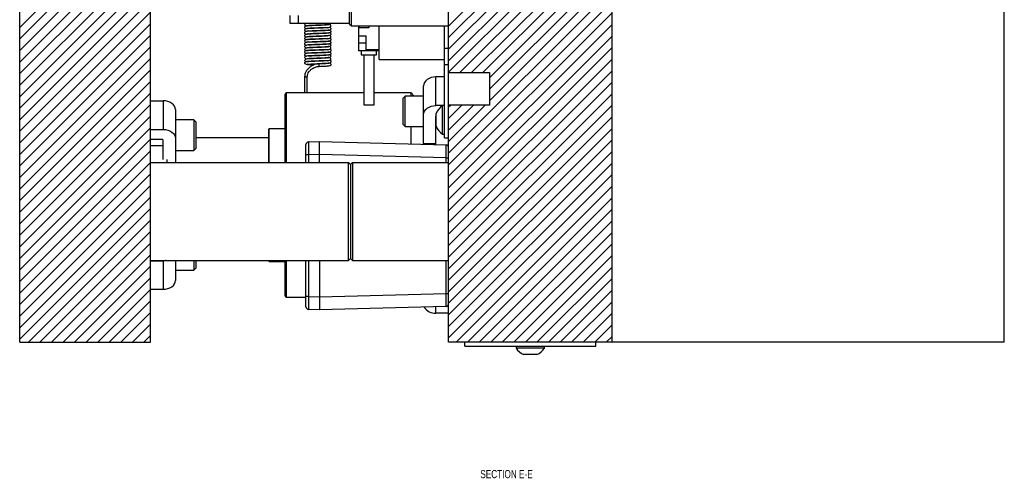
# Model space of a CAD drawing. Header units: inches. Extents: x 220 to 877, y 4 to 174.
# Tile 196 of 256: x 293 to 308, y 88 to 95. Entities that reach past the tile are written whole.
import ezdxf

# ---------------------------------------------------------------- set-up
doc = ezdxf.new("R2010")
doc.units = ezdxf.units.IN
doc.header["$LTSCALE"] = 0.5
doc.header["$MEASUREMENT"] = 0
for name, color, linetype in [('SID-M-D', 42, 'Continuous'), ('SID-M-F', 202, 'Continuous'), ('SID-M-S', 105, 'Continuous')]:
    doc.layers.add(name, color=color, linetype=linetype)
doc.styles.add('SLDTEXTSTYLE0', font='TXT', dxfattribs={"width": 0.595745})

msp = doc.modelspace()

# ---------------------------------------------------------------- linework, layer by layer
at = {"layer": 'SID-M-F', "linetype": 'Continuous'}
for p, q in [((299.84786, 95.24432), (302.34786, 97.74432)), ((299.84786, 95.06755), (302.34786, 97.56755)), ((299.84786, 94.89077), (302.34786, 97.39077)), ((293.28786, 95.22506), (295.28786, 97.22506)), ((299.84786, 94.71399), (302.34786, 97.21399)), ((293.28786, 95.04829), (295.28786, 97.04829)), ((299.84786, 94.53722), (302.34786, 97.03722)), ((293.28786, 94.87151), (295.28786, 96.87151)), ((300.01974, 94.53232), (302.34786, 96.86044)), ((293.28786, 94.69473), (295.28786, 96.69473)), ((300.19651, 94.53232), (302.34786, 96.68366)), ((293.28786, 94.51796), (295.28786, 96.51796)), ((300.37329, 94.53232), (302.34786, 96.50689)), ((293.28786, 94.34118), (295.28786, 96.34118)), ((300.47286, 94.45511), (302.34786, 96.33011)), ((293.28786, 94.1644), (295.28786, 96.1644)), ((300.47286, 94.27833), (302.34786, 96.15333)), ((293.28786, 93.98763), (295.28786, 95.98763)), ((300.47286, 94.10156), (302.34786, 95.97656)), ((293.28786, 93.81085), (295.28786, 95.81085)), ((299.84786, 93.29978), (302.34786, 95.79978)), ((293.28786, 93.63407), (295.28786, 95.63407)), ((299.84786, 93.123), (302.34786, 95.623)), ((293.28786, 93.4573), (295.28786, 95.4573)), ((299.84786, 92.94623), (302.34786, 95.44623)), ((293.28786, 93.28052), (295.28786, 95.28052)), ((299.84786, 92.76945), (302.34786, 95.26945)), ((293.28786, 93.10374), (295.28786, 95.10374)), ((299.84786, 92.59267), (302.34786, 95.09267)), ((293.28786, 92.92697), (295.28786, 94.92697)), ((299.84786, 92.4159), (302.34786, 94.9159)), ((293.28786, 92.75019), (295.28786, 94.75019)), ((299.84786, 92.23912), (302.34786, 94.73912)), ((293.28786, 92.57341), (295.28786, 94.57341)), ((299.84786, 92.06234), (302.34786, 94.56234)), ((293.28786, 92.39663), (295.28786, 94.39663)), ((299.84786, 91.88557), (302.34786, 94.38557)), ((293.28786, 92.21986), (295.28786, 94.21986)), ((299.84786, 91.70879), (302.34786, 94.20879)), ((293.28786, 92.04308), (295.28786, 94.04308)), ((299.84786, 94.00689), (299.8758, 94.03483)), ((299.84786, 93.83011), (300.05257, 94.03483)), ((299.84786, 93.65333), (300.22935, 94.03483)), ((299.84786, 93.47656), (300.40613, 94.03483)), ((299.84786, 91.53201), (302.34786, 94.03201)), ((293.28786, 91.8663), (295.28786, 93.8663)), ((299.84786, 91.35524), (302.34786, 93.85524)), ((293.28786, 91.68953), (295.28786, 93.68953)), ((299.84786, 91.17846), (302.34786, 93.67846)), ((293.28786, 91.51275), (295.28786, 93.51275)), ((299.84786, 91.00168), (302.34786, 93.50168)), ((293.28786, 91.33597), (295.28786, 93.33597)), ((299.84786, 90.82491), (302.34786, 93.32491)), ((293.28786, 91.1592), (295.28786, 93.1592)), ((299.84786, 90.64813), (302.34786, 93.14813)), ((293.28786, 90.98242), (295.28786, 92.98242)), ((299.84786, 90.47135), (302.34786, 92.97135)), ((293.28786, 90.80564), (295.28786, 92.80564)), ((299.96185, 90.40857), (302.34786, 92.79458)), ((293.28786, 90.62887), (295.28786, 92.62887)), ((300.13863, 90.40857), (302.34786, 92.6178)), ((293.28786, 90.45209), (295.28786, 92.45209)), ((300.31541, 90.40857), (302.34786, 92.44102)), ((293.42112, 90.40857), (295.28786, 92.27531)), ((300.49218, 90.40857), (302.34786, 92.26425)), ((293.59789, 90.40857), (295.28786, 92.09854)), ((300.66896, 90.40857), (302.34786, 92.08747)), ((293.77467, 90.40857), (295.28786, 91.92176)), ((300.84574, 90.40857), (302.34786, 91.91069)), ((293.95145, 90.40857), (295.28786, 91.74498)), ((301.02251, 90.40857), (302.34786, 91.73392)), ((294.12822, 90.40857), (295.28786, 91.56821)), ((301.19929, 90.40857), (302.34786, 91.55714)), ((294.305, 90.40857), (295.28786, 91.39143)), ((301.37607, 90.40857), (302.34786, 91.38036)), ((294.48178, 90.40857), (295.28786, 91.21465)), ((301.55284, 90.40857), (302.34786, 91.20359)), ((294.65855, 90.40857), (295.28786, 91.03788)), ((301.72962, 90.40857), (302.34786, 91.02681)), ((294.83533, 90.40857), (295.28786, 90.8611)), ((301.9064, 90.40857), (302.34786, 90.85003)), ((295.01211, 90.40857), (295.28786, 90.68432)), ((302.08317, 90.40857), (302.34786, 90.67326)), ((295.18888, 90.40857), (295.28786, 90.50755)), ((302.25995, 90.40857), (302.34786, 90.49648))]:
    msp.add_line(p, q, dxfattribs=at)
at = {"layer": 'SID-M-S'}
for p, q in [((293.28786, 90.40857), (293.28786, 107.40857)), ((295.28786, 90.40857), (295.28786, 107.40857)), ((308.34786, 90.40857), (308.34786, 107.40857)), ((302.34786, 90.40857), (302.34786, 98.91207)), ((299.84786, 90.40857), (299.84786, 97.78357)), ((298.33086, 95.27607), (298.33086, 96.09107)), ((298.36086, 95.24607), (298.36086, 96.12107)), ((297.42286, 95.28357), (297.42286, 95.40857)), ((297.54786, 95.40857), (297.54786, 95.28357)), ((298.33086, 95.28357), (297.42286, 95.28357)), ((298.33086, 95.27607), (298.36086, 95.24607)), ((298.36086, 95.24607), (299.84786, 95.24607)), ((298.4709, 95.24607), (298.4709, 94.86546)), ((298.62838, 95.21979), (298.4709, 95.21979)), ((298.47483, 95.21979), (298.47483, 95.24607)), ((298.47877, 95.21979), (298.47877, 95.24607)), ((298.62838, 95.24607), (298.62838, 95.21979)), ((298.78586, 94.73357), (298.78586, 95.24607)), ((299.78786, 93.53357), (299.78786, 95.24607)), ((298.4709, 95.09381), (298.58901, 95.09381)), ((298.58901, 94.86546), (298.58901, 95.09381)), ((298.58901, 94.98357), (298.4709, 94.98357)), ((298.58901, 94.88515), (298.78586, 94.88515)), ((299.78786, 94.90857), (299.84786, 94.90857)), ((298.78586, 94.86546), (298.4709, 94.86546)), ((298.51027, 94.86546), (298.51027, 94.80641)), ((298.51027, 94.80641), (298.74649, 94.80641)), ((298.54964, 94.80641), (298.54964, 94.0375)), ((298.70712, 94.0375), (298.70712, 94.80641)), ((298.74649, 94.80641), (298.74649, 94.86546)), ((298.78586, 94.73357), (299.78786, 94.73357)), ((297.86776, 94.62768), (297.86772, 94.62767)), ((297.86802, 94.62789), (297.86776, 94.62768)), ((297.86851, 94.62939), (297.86802, 94.62789)), ((297.86903, 94.63395), (297.86851, 94.62939)), ((299.78786, 94.65857), (299.84786, 94.65857)), ((297.64586, 94.46566), (297.64586, 94.22107)), ((297.64586, 94.46566), (297.68686, 94.46566)), ((297.68686, 94.22107), (297.68686, 94.46566)), ((299.52121, 94.42644), (299.49771, 94.40619)), ((299.54986, 94.44306), (299.52121, 94.42644)), ((299.58253, 94.45541), (299.54986, 94.44306)), ((299.61799, 94.46302), (299.58253, 94.45541)), ((299.65486, 94.46558), (299.61799, 94.46302)), ((299.65486, 94.02718), (299.65486, 94.46558)), ((299.78786, 94.46558), (299.65486, 94.46558)), ((299.84786, 94.53232), (300.47286, 94.53232)), ((300.47286, 94.53232), (300.47286, 94.03483)), ((299.46949, 94.35801), (299.46586, 94.33194)), ((299.46586, 93.44756), (299.46586, 94.33194)), ((299.48024, 94.38308), (299.46949, 94.35801)), ((299.49771, 94.40619), (299.48024, 94.38308)), ((297.34786, 93.15857), (297.34786, 94.20107)), ((298.54964, 94.22107), (297.36786, 94.22107)), ((297.36786, 93.15857), (297.36786, 94.22107)), ((299.27436, 94.22107), (298.70712, 94.22107)), ((299.18461, 94.17458), (299.15336, 94.14333)), ((299.15336, 93.73708), (299.15336, 94.14333)), ((299.46586, 94.17458), (299.18461, 94.17458)), ((299.18461, 93.70583), (299.18461, 94.17458)), ((299.32085, 94.17458), (299.27436, 94.22107)), ((299.27436, 94.17458), (299.27436, 94.22107)), ((295.28786, 94.10099), (295.48086, 94.10099)), ((295.48086, 94.10099), (295.48086, 93.66258)), ((295.51773, 94.09842), (295.48086, 94.10099)), ((295.55319, 94.09081), (295.51773, 94.09842)), ((295.58586, 94.07846), (295.55319, 94.09081)), ((295.6145, 94.06184), (295.58586, 94.07846)), ((295.63801, 94.04159), (295.6145, 94.06184)), ((295.65547, 94.01849), (295.63801, 94.04159)), ((295.66623, 93.99342), (295.65547, 94.01849)), ((295.66986, 93.96734), (295.66623, 93.99342)), ((298.54964, 94.0375), (298.70712, 94.0375)), ((299.49771, 93.96778), (299.52121, 93.98804)), ((299.52121, 93.98804), (299.54986, 94.00466)), ((299.54986, 94.00466), (299.58253, 94.01701)), ((299.58253, 94.01701), (299.61799, 94.02461)), ((299.61799, 94.02461), (299.65486, 94.02718)), ((299.78786, 94.02718), (299.65486, 94.02718)), ((299.78786, 94.02707), (299.75686, 94.02707)), ((299.75686, 93.59007), (299.75686, 94.02707)), ((300.47286, 94.03483), (299.84786, 94.03483)), ((295.66986, 93.96734), (295.66986, 93.15857)), ((299.46586, 93.89354), (299.46949, 93.91961)), ((299.46949, 93.91961), (299.48024, 93.94468)), ((299.48024, 93.94468), (299.49771, 93.96778)), ((299.65486, 93.86278), (299.65519, 93.86519)), ((299.65486, 93.43085), (299.65486, 93.86278)), ((299.65519, 93.86519), (299.65586, 93.8669)), ((299.65586, 93.71107), (299.65586, 93.90607)), ((295.95111, 93.80998), (295.66986, 93.80998)), ((295.98236, 93.77873), (295.95111, 93.80998)), ((295.95111, 93.80998), (295.95111, 93.34123)), ((295.98236, 93.77873), (295.98236, 93.37248)), ((297.34786, 93.6742), (297.10573, 93.6742)), ((297.10573, 93.15857), (297.10573, 93.6742)), ((299.15336, 93.73708), (299.18461, 93.70583)), ((299.18461, 93.70583), (299.46586, 93.70583)), ((299.27436, 93.44082), (299.27436, 93.70583)), ((299.46186, 93.43591), (299.46186, 93.70583)), ((299.65486, 93.78395), (299.65586, 93.78395)), ((295.28786, 93.66258), (295.48086, 93.66258)), ((295.48086, 93.66258), (295.51773, 93.66001)), ((295.51773, 93.66001), (295.55319, 93.65241)), ((295.55319, 93.65241), (295.58586, 93.64006)), ((295.58586, 93.64006), (295.6145, 93.62344)), ((295.6145, 93.62344), (295.63801, 93.60319)), ((295.63801, 93.60319), (295.65547, 93.58008)), ((295.65547, 93.58008), (295.66623, 93.55501)), ((295.66623, 93.55501), (295.66986, 93.52894)), ((297.09786, 93.53357), (295.98236, 93.53357)), ((297.09786, 93.15857), (297.09786, 93.66632)), ((299.75686, 93.59007), (299.78786, 93.59007)), ((299.78786, 93.53357), (299.84786, 93.53357)), ((295.46336, 93.51055), (295.28786, 93.51055)), ((295.28786, 93.41936), (295.48086, 93.41936)), ((295.48086, 93.20407), (295.48086, 93.49818)), ((295.95111, 93.34123), (295.98236, 93.37248)), ((297.66676, 93.3811), (297.662, 93.3811)), ((297.662, 93.15857), (297.662, 93.3811)), ((297.66676, 93.15857), (297.66676, 93.43239)), ((297.70475, 93.47173), (297.87148, 93.47755)), ((297.87148, 93.15857), (297.87148, 93.47755)), ((297.87148, 93.47755), (299.80952, 93.4268)), ((299.46586, 93.44756), (299.65486, 93.44756)), ((295.66986, 93.34123), (295.95111, 93.34123)), ((297.70475, 93.275), (297.66676, 93.275)), ((297.87148, 93.28082), (297.70475, 93.275)), ((297.70475, 93.275), (297.70475, 93.15857)), ((299.80952, 93.23002), (297.87148, 93.28077)), ((299.80952, 93.23002), (299.84786, 93.23002)), ((299.80952, 93.15857), (299.80952, 93.23002)), ((295.28786, 93.15857), (298.31786, 93.15857)), ((295.53786, 93.20407), (295.53786, 93.15857)), ((298.31786, 91.65857), (298.31786, 93.15857)), ((298.31786, 93.15857), (298.34786, 93.12857)), ((298.34786, 93.12857), (298.37786, 93.15857)), ((298.34786, 93.12857), (298.34786, 91.68857)), ((298.37786, 93.15857), (298.37786, 91.65857)), ((298.37786, 93.15857), (299.84786, 93.15857)), ((295.28786, 91.65857), (298.31786, 91.65857)), ((295.28786, 91.65457), (295.48086, 91.65457)), ((295.51773, 91.65713), (295.48086, 91.65457)), ((295.48086, 91.65457), (295.48086, 91.21616)), ((295.52679, 91.65857), (295.51773, 91.65713)), ((295.66986, 91.65857), (295.66986, 91.3498)), ((295.95111, 91.65857), (295.95111, 91.50717)), ((295.98236, 91.65857), (295.98236, 91.53842)), ((297.09786, 91.65082), (297.09786, 91.65857)), ((297.10573, 91.64295), (297.10573, 91.65857)), ((297.10573, 91.64295), (297.34786, 91.64295)), ((297.34786, 91.11607), (297.34786, 91.65857)), ((297.36786, 91.09607), (297.36786, 91.65857)), ((297.66676, 90.94792), (297.66676, 91.65857)), ((297.70475, 91.65857), (297.70475, 91.1053)), ((297.87148, 91.65857), (297.87148, 90.90275)), ((298.31786, 91.65857), (298.34786, 91.68857)), ((298.34786, 91.68857), (298.37786, 91.65857)), ((298.37786, 91.65857), (299.84786, 91.65857)), ((299.80952, 91.15028), (299.80952, 91.65857)), ((295.66986, 91.50717), (295.95111, 91.50717)), ((295.95111, 91.50717), (295.98236, 91.53842)), ((295.6145, 91.2553), (295.63801, 91.27556)), ((295.63801, 91.27556), (295.65547, 91.29866)), ((295.65547, 91.29866), (295.66623, 91.32373)), ((295.66623, 91.32373), (295.66986, 91.3498)), ((297.66676, 91.29448), (297.662, 91.29448)), ((297.662, 90.99921), (297.662, 91.29448)), ((295.28786, 91.21616), (295.48086, 91.21616)), ((295.48086, 91.21616), (295.51773, 91.21873)), ((295.51773, 91.21873), (295.55319, 91.22633)), ((295.55319, 91.22633), (295.58586, 91.23868)), ((295.58586, 91.23868), (295.6145, 91.2553)), ((297.87148, 91.09953), (299.80952, 91.15028)), ((299.80952, 91.15028), (299.84786, 91.15028)), ((297.36786, 91.09607), (297.662, 91.09607)), ((297.662, 90.99921), (297.66676, 90.99921)), ((297.70475, 91.1053), (297.66676, 91.1053)), ((297.70475, 91.1053), (297.87148, 91.09948)), ((297.87148, 90.90275), (297.70475, 90.90857)), ((299.80952, 90.9535), (297.87148, 90.90275)), ((299.65486, 90.85156), (299.65486, 90.94945)), ((299.84786, 90.85156), (299.65486, 90.85156)), ((293.28786, 90.40857), (295.28786, 90.40857)), ((308.34786, 90.40857), (299.84786, 90.40857)), ((300.09786, 90.34857), (300.09786, 90.40857)), ((302.09786, 90.34857), (302.09786, 90.40857)), ((300.09786, 90.34857), (302.09786, 90.34857)), ((300.87936, 90.34857), (300.87936, 90.31757)), ((301.31636, 90.31757), (300.87936, 90.31757)), ((301.19536, 90.21657), (301.00036, 90.21657)), ((301.31636, 90.31757), (301.31636, 90.34857))]:
    msp.add_line(p, q, dxfattribs=at)
for centre, radius, start, end in [((297.78254, 94.64438), 0.08712, 353.121314, 16.170059), ((297.36786, 94.20107), 0.02, 90, 180), ((299.90461, 93.80109), 0.27, 123.177536, 157.118233), ((297.10573, 93.66632), 0.00787, 90, 180), ((299.90461, 93.81606), 0.27, 202.881767, 236.822464), ((295.46555, 93.49508), 0.01562, 11.421754, 98.049467), ((297.70613, 93.43239), 0.03937, 92, 180), ((299.80849, 93.38745), 0.03937, 0, 88.5), ((297.10573, 91.65082), 0.00787, 180, 270), ((297.36786, 91.11607), 0.02, 180, 270), ((299.80849, 90.99286), 0.03937, 271.5, 0), ((297.70613, 90.94792), 0.03937, 180, 268), ((299.64143, 91.0463), 0.1952, 211.353078, 273.945422), ((301.10534, 90.46533), 0.27, 213.177536, 247.118233), ((301.09037, 90.46533), 0.27, 292.881767, 326.822464)]:
    msp.add_arc(centre, radius, start, end, dxfattribs=at)
for points, knots in [([(298.00426, 95.21338), (298.00309, 95.21439), (297.99914, 95.21781), (297.97523, 95.21878), (297.94072, 95.21909), (297.90094, 95.21747), (297.85786, 95.21588), (297.80693, 95.21404), (297.75485, 95.21198), (297.71113, 95.21015), (297.67881, 95.20831), (297.65738, 95.2017), (297.64719, 95.19173), (297.643, 95.18207), (297.64988, 95.17233), (297.67203, 95.16822), (297.68356, 95.16607)], [0, 0, 0, 0, 0.03870005, 0.1308143, 0.20767766, 0.26771277, 0.33339958, 0.41238482, 0.50427899, 0.5923402, 0.66894768, 0.73542617, 0.76842634, 0.80695633, 0.89952994, 1, 1, 1, 1]), ([(298.00712, 95.25781), (298.00677, 95.25841), (298.00529, 95.26101), (297.99351, 95.26259), (297.97225, 95.26274), (297.94068, 95.26117), (297.90231, 95.25966), (297.85416, 95.25788), (297.80115, 95.2559), (297.75092, 95.25419), (297.70845, 95.25219), (297.67401, 95.24782), (297.6494, 95.23643), (297.642, 95.22364), (297.65276, 95.21372), (297.66805, 95.20859), (297.68223, 95.20666), (297.68385, 95.20644)], [0, 0, 0, 0, 0.02048013, 0.08798697, 0.14969941, 0.20614944, 0.27058763, 0.34591221, 0.43140232, 0.51537793, 0.59470718, 0.67057265, 0.74479352, 0.82344872, 0.90549733, 0.98922675, 1, 1, 1, 1]), ([(298.01515, 95.17908), (298.01463, 95.17946), (298.01342, 95.18035), (298.0016, 95.17984), (297.97343, 95.17817), (297.93156, 95.1765), (297.88965, 95.17492), (297.84821, 95.17339), (297.80472, 95.17181), (297.75832, 95.17007), (297.71602, 95.16802), (297.68311, 95.16667), (297.65921, 95.16282), (297.64669, 95.15179), (297.64377, 95.1407), (297.65101, 95.12432), (297.66422, 95.12145), (297.68061, 95.12), (297.68388, 95.11971)], [0, 0, 0, 0, 0.03369482, 0.07756306, 0.16944354, 0.24962142, 0.31671758, 0.37597127, 0.44307372, 0.51903861, 0.60394331, 0.68797895, 0.76533256, 0.80248899, 0.83769891, 0.87029475, 0.97413437, 1, 1, 1, 1]), ([(297.67214, 95.28357), (297.66673, 95.28208), (297.64965, 95.27736), (297.64288, 95.26626), (297.64926, 95.25669), (297.66309, 95.24973), (297.67773, 95.24822), (297.68374, 95.24761)], [0, 0, 0, 0, 0.13474949, 0.42500136, 0.66737019, 0.86338366, 1, 1, 1, 1]), ([(297.68295, 95.21057), (297.68369, 95.21012), (297.68533, 95.20911), (297.69724, 95.21046), (297.72279, 95.21196), (297.76418, 95.21386), (297.81665, 95.21589), (297.86493, 95.21767), (297.91042, 95.21937), (297.95571, 95.22129), (297.99758, 95.22356), (298.02691, 95.22576), (298.04264, 95.2307), (298.04808, 95.23647), (298.05038, 95.24559), (298.04592, 95.25707), (298.03256, 95.26764), (298.01859, 95.26947), (298.00983, 95.27063)], [0, 0, 0, 0, 0.0373661, 0.08352068, 0.13400671, 0.23183904, 0.31704621, 0.38943159, 0.45624006, 0.53367978, 0.62255892, 0.71603359, 0.79688544, 0.83250918, 0.86593095, 0.9008156, 0.93780044, 1, 1, 1, 1]), ([(297.68967, 95.25575), (297.68978, 95.25493), (297.69017, 95.25194), (297.69718, 95.25286), (297.71081, 95.25312), (297.73218, 95.25456), (297.76858, 95.2562), (297.81856, 95.25809), (297.87291, 95.26011), (297.91737, 95.26171), (297.95932, 95.26383), (298.00179, 95.26841), (298.03504, 95.27393), (298.04361, 95.28058), (298.04746, 95.28357)], [0, 0, 0, 0, 0.01886939, 0.06878676, 0.12519538, 0.1882306, 0.25775293, 0.39033041, 0.49790873, 0.58088303, 0.66750876, 0.77440997, 0.89862765, 1, 1, 1, 1]), ([(297.69433, 95.13261), (297.69671, 95.13079), (297.70284, 95.1261), (297.72737, 95.12784), (297.75784, 95.12912), (297.79575, 95.13089), (297.84729, 95.13274), (297.90304, 95.13481), (297.95759, 95.13699), (298.00087, 95.13922), (298.03371, 95.14628), (298.0497, 95.15378), (298.05235, 95.16495), (298.03848, 95.1774), (298.01728, 95.18213), (298.00788, 95.18422)], [0, 0, 0, 0, 0.05475905, 0.14113425, 0.18839643, 0.23809918, 0.34034483, 0.42884698, 0.50047943, 0.62340236, 0.69231813, 0.76697671, 0.84750113, 0.93237342, 1, 1, 1, 1]), ([(297.69645, 95.17749), (297.69669, 95.17725), (297.70102, 95.17293), (297.71802, 95.17079), (297.74748, 95.17087), (297.77441, 95.17189), (297.80391, 95.17318), (297.84393, 95.17481), (297.89222, 95.17652), (297.94231, 95.17849), (297.99095, 95.18087), (298.02667, 95.18266), (298.04814, 95.19586), (298.05129, 95.20995), (298.04579, 95.22216), (298.03513, 95.22514), (298.02798, 95.22714)], [0, 0, 0, 0, 0.006609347, 0.119529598, 0.176349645, 0.232529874, 0.287745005, 0.341714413, 0.443702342, 0.536263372, 0.619298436, 0.765895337, 0.835966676, 0.874509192, 0.915945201, 1, 1, 1, 1]), ([(298.00509, 95.04519), (298.00137, 95.04659), (297.99333, 95.04961), (297.964, 95.0508), (297.92789, 95.05009), (297.88793, 95.04841), (297.84426, 95.04685), (297.79433, 95.04502), (297.74688, 95.04313), (297.70821, 95.04151), (297.68003, 95.03956), (297.65752, 95.03378), (297.64312, 95.02008), (297.64567, 95.0088), (297.65922, 95.00152), (297.67933, 94.99858), (297.68588, 94.99763)], [0, 0, 0, 0, 0.07387072, 0.15974907, 0.22911819, 0.28732146, 0.35507847, 0.43380952, 0.52007617, 0.59750104, 0.6648354, 0.72280774, 0.7813561, 0.8587759, 0.95402264, 1, 1, 1, 1]), ([(298.00716, 95.08939), (298.00579, 95.0905), (298.00244, 95.09319), (297.98763, 95.09451), (297.96282, 95.09374), (297.92889, 95.09214), (297.88725, 95.09056), (297.8363, 95.08868), (297.78339, 95.08675), (297.73521, 95.08505), (297.69543, 95.08258), (297.6634, 95.07577), (297.64449, 95.06288), (297.64431, 95.05097), (297.65662, 95.0432), (297.67377, 95.03994), (297.68049, 95.03867)], [0, 0, 0, 0, 0.04568302, 0.11097378, 0.17037651, 0.22900293, 0.29831952, 0.37862996, 0.4661549, 0.549389, 0.62868903, 0.70506172, 0.7821868, 0.86324081, 0.94640316, 1, 1, 1, 1]), ([(298.0071, 95.13371), (298.00695, 95.13451), (298.00621, 95.13859), (297.99448, 95.13711), (297.9641, 95.1359), (297.92477, 95.13409), (297.87737, 95.13232), (297.82548, 95.13043), (297.77239, 95.12876), (297.72104, 95.12618), (297.67667, 95.11997), (297.64869, 95.10847), (297.64295, 95.09599), (297.65227, 95.0848), (297.67176, 95.08124), (297.68237, 95.07931)], [0, 0, 0, 0, 0.01601824, 0.08213826, 0.15295275, 0.22774668, 0.30633708, 0.38857186, 0.47424563, 0.56475532, 0.66171741, 0.75877905, 0.84407246, 0.91515504, 1, 1, 1, 1]), ([(297.68377, 95.04248), (297.68376, 95.04206), (297.6837, 95.04035), (297.69074, 95.04146), (297.70595, 95.04242), (297.73523, 95.04406), (297.77751, 95.04584), (297.82904, 95.04781), (297.87595, 95.04953), (297.92083, 95.05125), (297.96621, 95.05329), (298.0058, 95.05547), (298.03295, 95.05846), (298.04513, 95.06347), (298.04939, 95.07125), (298.04904, 95.08276), (298.04079, 95.0929), (298.02723, 95.1002), (298.01538, 95.10122), (298.00914, 95.10176)], [0, 0, 0, 0, 0.01439638, 0.05808439, 0.10611034, 0.15755486, 0.25238375, 0.33417928, 0.40276023, 0.47060869, 0.55049749, 0.64270727, 0.73512467, 0.81370342, 0.84833458, 0.88193648, 0.91846822, 0.95711167, 1, 1, 1, 1]), ([(297.68814, 95.08671), (297.68826, 95.08602), (297.68891, 95.08221), (297.70497, 95.08501), (297.74322, 95.08641), (297.79836, 95.08886), (297.85396, 95.09085), (297.90067, 95.09258), (297.94186, 95.09424), (297.98407, 95.09741), (298.0226, 95.10314), (298.04667, 95.11033), (298.05374, 95.12144), (298.04289, 95.13423), (298.02714, 95.14183), (298.01686, 95.14302), (298.01601, 95.14312)], [0, 0, 0, 0, 0.01599355, 0.08802255, 0.17777568, 0.28008524, 0.36920815, 0.44127553, 0.50419544, 0.58071792, 0.67343871, 0.76892812, 0.85430723, 0.92789318, 0.99406376, 1, 1, 1, 1]), ([(297.69381, 95.00796), (297.69756, 95.00598), (297.70635, 95.00136), (297.74297, 95.00209), (297.79572, 95.00428), (297.8536, 95.00662), (297.90723, 95.00854), (297.95314, 95.01047), (297.99787, 95.01252), (298.02889, 95.01549), (298.04549, 95.02564), (298.05113, 95.03581), (298.04999, 95.04598), (298.04201, 95.05555), (298.03188, 95.05732), (298.0256, 95.05842)], [0, 0, 0, 0, 0.07785613, 0.18257124, 0.28460363, 0.38227405, 0.47415104, 0.5596126, 0.63866923, 0.7821135, 0.8164212, 0.85217094, 0.89130649, 0.93260092, 1, 1, 1, 1]), ([(298.0056, 94.87684), (298.00141, 94.87826), (297.99274, 94.8812), (297.96305, 94.88236), (297.92714, 94.88152), (297.88727, 94.87985), (297.8432, 94.87828), (297.79306, 94.87643), (297.74558, 94.87453), (297.69814, 94.87259), (297.66146, 94.86922), (297.64271, 94.85076), (297.64635, 94.83961), (297.6602, 94.83266), (297.67981, 94.82984), (297.68558, 94.82901)], [0, 0, 0, 0, 0.07886429, 0.16281138, 0.23057995, 0.28897405, 0.35748343, 0.43696734, 0.52313687, 0.60012894, 0.72508961, 0.78545806, 0.86424687, 0.96005308, 1, 1, 1, 1]), ([(298.00739, 94.92103), (298.00587, 94.92218), (298.00232, 94.92485), (297.98741, 94.92606), (297.96238, 94.92516), (297.92833, 94.92358), (297.88618, 94.92198), (297.83486, 94.92009), (297.78187, 94.91817), (297.73373, 94.91645), (297.69392, 94.91385), (297.66197, 94.9065), (297.64401, 94.89355), (297.64472, 94.88177), (297.65878, 94.87385), (297.67777, 94.87038), (297.68615, 94.86885)], [0, 0, 0, 0, 0.04745963, 0.11055608, 0.16826144, 0.22652376, 0.29549416, 0.37528621, 0.46146029, 0.54341003, 0.62184976, 0.69773494, 0.77467673, 0.85465216, 0.93590607, 1, 1, 1, 1]), ([(298.00742, 94.96534), (298.00726, 94.96619), (298.00648, 94.97012), (297.99369, 94.96857), (297.9624, 94.96726), (297.92239, 94.96546), (297.87481, 94.96369), (297.82324, 94.96181), (297.7708, 94.96012), (297.72066, 94.95776), (297.6783, 94.9532), (297.65052, 94.94453), (297.64178, 94.93132), (297.65135, 94.91928), (297.66586, 94.91214), (297.67865, 94.91097), (297.6829, 94.91058)], [0, 0, 0, 0, 0.01862244, 0.08559454, 0.15748711, 0.23259422, 0.31071468, 0.39185627, 0.4764725, 0.56572676, 0.66094934, 0.75546381, 0.83953412, 0.91031988, 0.97017066, 1, 1, 1, 1]), ([(298.01542, 95.01056), (298.0147, 95.01095), (298.01313, 95.01177), (298.00011, 95.01115), (297.97131, 95.00952), (297.92927, 95.00787), (297.88775, 95.00631), (297.84675, 95.0048), (297.80341, 95.00322), (297.757, 95.00148), (297.71509, 94.99941), (297.68218, 94.99815), (297.65816, 94.99375), (297.64615, 94.98207), (297.64399, 94.97081), (297.64853, 94.96155), (297.65709, 94.95597), (297.66709, 94.95255), (297.67717, 94.95172), (297.67816, 94.95164)], [0, 0, 0, 0, 0.0390318, 0.08453145, 0.17815472, 0.25876873, 0.32538145, 0.38473377, 0.45269865, 0.5299275, 0.61638969, 0.70094092, 0.77897619, 0.81644307, 0.8517601, 0.88471532, 0.91846558, 0.99200502, 1, 1, 1, 1]), ([(297.68419, 94.87403), (297.68416, 94.87366), (297.68403, 94.87184), (297.69048, 94.87292), (297.70509, 94.8738), (297.73403, 94.87549), (297.77629, 94.87725), (297.82785, 94.87923), (297.87447, 94.88093), (297.91897, 94.88263), (297.96427, 94.88467), (298.00483, 94.88694), (298.03254, 94.88982), (298.04499, 94.89486), (298.04906, 94.9021), (298.04906, 94.91318), (298.04132, 94.92366), (298.02649, 94.93192), (298.01283, 94.93312), (298.00479, 94.93383)], [0, 0, 0, 0, 0.01108371, 0.05389408, 0.1009863, 0.15183773, 0.2463257, 0.32755607, 0.395351, 0.461149, 0.5396141, 0.63110608, 0.72457814, 0.80391218, 0.83868352, 0.87185698, 0.90768343, 0.9457122, 1, 1, 1, 1]), ([(297.68834, 94.91826), (297.68846, 94.91762), (297.68916, 94.91378), (297.70449, 94.91643), (297.74219, 94.91781), (297.79721, 94.92028), (297.85322, 94.92228), (297.90034, 94.92404), (297.94131, 94.92565), (297.98286, 94.92867), (298.02131, 94.93429), (298.04592, 94.94131), (298.0538, 94.95227), (298.04371, 94.96498), (298.02777, 94.97302), (298.01702, 94.97431), (298.01584, 94.97445)], [0, 0, 0, 0, 0.01414071, 0.08586426, 0.17495356, 0.27731134, 0.36742925, 0.44049924, 0.5030639, 0.57813984, 0.66889839, 0.76400142, 0.84979234, 0.92462757, 0.991682, 1, 1, 1, 1]), ([(297.68882, 94.83669), (297.69293, 94.83516), (297.70173, 94.83186), (297.74112, 94.8335), (297.7939, 94.83569), (297.8514, 94.838), (297.90501, 94.83992), (297.9514, 94.84186), (297.99723, 94.84394), (298.02849, 94.84692), (298.0451, 94.85643), (298.05108, 94.8663), (298.05034, 94.87672), (298.04241, 94.88681), (298.03206, 94.88871), (298.02559, 94.88989)], [0, 0, 0, 0, 0.09054388, 0.19407618, 0.29417265, 0.38941066, 0.47915539, 0.56344823, 0.64230712, 0.78540307, 0.8192364, 0.85408633, 0.89221398, 0.93255636, 1, 1, 1, 1]), ([(297.69451, 94.9643), (297.69674, 94.96249), (297.70267, 94.95769), (297.72645, 94.95927), (297.75662, 94.96051), (297.79432, 94.96228), (297.84605, 94.96416), (297.90233, 94.96623), (297.95726, 94.96846), (298.00012, 94.97054), (298.03304, 94.97744), (298.04954, 94.98494), (298.05249, 94.99634), (298.03815, 95.00916), (298.01584, 95.01368), (298.00662, 95.01554)], [0, 0, 0, 0, 0.05219263, 0.13856401, 0.18570349, 0.23520601, 0.33756122, 0.42691914, 0.49943979, 0.62145436, 0.68895366, 0.76317338, 0.84617414, 0.93639018, 1, 1, 1, 1]), ([(298.00762, 94.75267), (298.00596, 94.75386), (298.00223, 94.75652), (297.98722, 94.75759), (297.96192, 94.75659), (297.92776, 94.75502), (297.88507, 94.7534), (297.8334, 94.75149), (297.78033, 94.74959), (297.73223, 94.74785), (297.69236, 94.74509), (297.66058, 94.73721), (297.64353, 94.72421), (297.64541, 94.71261), (297.65823, 94.70551), (297.67445, 94.70253), (297.68013, 94.70149)], [0, 0, 0, 0, 0.0505686, 0.11359896, 0.17156487, 0.23146081, 0.30234621, 0.38423568, 0.47183396, 0.55522837, 0.63542432, 0.71337249, 0.79256246, 0.87397262, 0.95587841, 1, 1, 1, 1]), ([(298.01547, 94.84196), (298.01548, 94.84199), (298.01573, 94.84282), (298.01207, 94.84296), (297.99879, 94.84255), (297.96904, 94.84083), (297.92704, 94.83924), (297.88593, 94.8377), (297.84534, 94.83621), (297.80212, 94.83463), (297.75571, 94.8329), (297.71417, 94.83079), (297.68121, 94.82965), (297.65715, 94.82456), (297.64562, 94.81239), (297.6442, 94.79687), (297.65443, 94.78729), (297.66807, 94.78478), (297.67509, 94.78348)], [0, 0, 0, 0, 0.00194876, 0.04425286, 0.09118258, 0.18582316, 0.2663248, 0.33196951, 0.39121547, 0.45972592, 0.53785702, 0.62537314, 0.71000007, 0.78830578, 0.82586338, 0.86106395, 0.92844277, 1, 1, 1, 1]), ([(298.00776, 94.79698), (298.00756, 94.79788), (298.00674, 94.80164), (297.99279, 94.8), (297.96063, 94.79862), (297.91995, 94.79683), (297.87227, 94.79505), (297.82104, 94.7932), (297.76927, 94.79147), (297.72025, 94.78929), (297.67998, 94.7859), (297.6529, 94.77954), (297.64177, 94.76665), (297.65034, 94.7516), (297.66601, 94.74411), (297.67814, 94.74225), (297.68218, 94.74163)], [0, 0, 0, 0, 0.02145549, 0.08965845, 0.16289954, 0.23855797, 0.31645588, 0.39685106, 0.48083165, 0.56932977, 0.66337274, 0.75565688, 0.8386582, 0.90943095, 0.96985239, 1, 1, 1, 1]), ([(297.6846, 94.70555), (297.68457, 94.70525), (297.6844, 94.70335), (297.69027, 94.7044), (297.70428, 94.70518), (297.73282, 94.70691), (297.77508, 94.70866), (297.8267, 94.71065), (297.87305, 94.71234), (297.91715, 94.71402), (297.96234, 94.71605), (298.00383, 94.71841), (298.03219, 94.72124), (298.04489, 94.72626), (298.04878, 94.73308), (298.04902, 94.74366), (298.04176, 94.75441), (298.02735, 94.76296), (298.01389, 94.76426), (298.00604, 94.76502)], [0, 0, 0, 0, 0.00798702, 0.05049448, 0.09727812, 0.14811543, 0.24355594, 0.3253442, 0.39330293, 0.45794535, 0.53594386, 0.62784518, 0.72356502, 0.8047769, 0.84019955, 0.87348991, 0.90906496, 0.94696396, 1, 1, 1, 1]), ([(297.68854, 94.74979), (297.68865, 94.74923), (297.68941, 94.74538), (297.70401, 94.74783), (297.74117, 94.74921), (297.79604, 94.75171), (297.85245, 94.75371), (297.89999, 94.75549), (297.9408, 94.75708), (297.98171, 94.75994), (298.02003, 94.76544), (298.04514, 94.7723), (298.05382, 94.78311), (298.0445, 94.79574), (298.02843, 94.8042), (298.01719, 94.80559), (298.01566, 94.80577)], [0, 0, 0, 0, 0.01224587, 0.08370699, 0.17217276, 0.27448494, 0.36559765, 0.43967025, 0.50202223, 0.5757106, 0.66454873, 0.7591131, 0.84522362, 0.92121864, 0.98922424, 1, 1, 1, 1]), ([(297.69467, 94.79597), (297.69676, 94.79419), (297.70249, 94.7893), (297.72554, 94.7907), (297.75541, 94.7919), (297.79288, 94.79368), (297.84482, 94.79558), (297.90151, 94.79766), (297.94521, 94.79944), (297.97804, 94.80091), (298.00709, 94.80341), (298.0322, 94.80858), (298.04901, 94.81594), (298.05275, 94.82712), (298.03907, 94.84007), (298.01637, 94.8449), (298.00663, 94.84697)], [0, 0, 0, 0, 0.04957664, 0.13607416, 0.18316083, 0.23253592, 0.33504624, 0.42535373, 0.49883833, 0.55877073, 0.62049853, 0.68671616, 0.75943669, 0.84168137, 0.93203252, 1, 1, 1, 1]), ([(298.00616, 94.70849), (298.00148, 94.70994), (297.99221, 94.71281), (297.96216, 94.7139), (297.92642, 94.71294), (297.88661, 94.71129), (297.84212, 94.7097), (297.79171, 94.70783), (297.74453, 94.70598), (297.70626, 94.70432), (297.67823, 94.70226), (297.65534, 94.69518), (297.64266, 94.6815), (297.64643, 94.67034), (297.66864, 94.66197), (297.70911, 94.65605), (297.75172, 94.65221), (297.77755, 94.65107), (297.78599, 94.6507)], [0, 0, 0, 0, 0.06990183, 0.13850595, 0.19386815, 0.24296856, 0.30086786, 0.36794161, 0.43982551, 0.50385922, 0.56001427, 0.60885518, 0.66089479, 0.72781675, 0.80828707, 0.89450167, 0.96555748, 1, 1, 1, 1]), ([(297.86621, 94.66865), (297.85961, 94.66823), (297.84676, 94.66742), (297.8232, 94.66347), (297.79143, 94.65475), (297.75214, 94.63701), (297.71041, 94.60746), (297.67687, 94.56975), (297.6571, 94.53039), (297.64749, 94.49654), (297.64642, 94.47623), (297.64586, 94.46566)], [0, 0, 0, 0, 0.05284887, 0.10293073, 0.19218537, 0.33165012, 0.50572255, 0.70261335, 0.838514, 0.91591298, 1, 1, 1, 1]), ([(297.68485, 94.66573), (297.6862, 94.66498), (297.68907, 94.6634), (297.70561, 94.66355), (297.73896, 94.66474), (297.79211, 94.66714), (297.837, 94.66888), (297.86097, 94.66978), (297.86632, 94.66998)], [0, 0, 0, 0, 0.10951548, 0.23258548, 0.4780193, 0.71344336, 0.936089, 1, 1, 1, 1]), ([(297.68686, 94.46566), (297.68734, 94.47405), (297.68827, 94.49042), (297.69621, 94.51729), (297.71265, 94.54847), (297.73984, 94.57815), (297.77373, 94.60185), (297.80689, 94.6165), (297.83772, 94.6251), (297.85738, 94.62679), (297.86772, 94.62767)], [0, 0, 0, 0, 0.07907832, 0.15423964, 0.29150832, 0.49299762, 0.67452586, 0.81632026, 0.90337616, 1, 1, 1, 1]), ([(298.01178, 94.66993), (298.0117, 94.67023), (298.01135, 94.67163), (298.00043, 94.67172), (297.97491, 94.67182), (297.92916, 94.67049), (297.88797, 94.66914), (297.86591, 94.66842)], [0, 0, 0, 0, 0.04936905, 0.22914398, 0.44678967, 0.70367021, 1, 1, 1, 1]), ([(297.86632, 94.66998), (297.87869, 94.67043), (297.90793, 94.67151), (297.94956, 94.67323), (297.99655, 94.67536), (298.02807, 94.6783), (298.0447, 94.68729), (298.05097, 94.69672), (298.05068, 94.70739), (298.04286, 94.71802), (298.03225, 94.72008), (298.02554, 94.72138)], [0, 0, 0, 0, 0.10553368, 0.2494457, 0.38557516, 0.63309338, 0.69099213, 0.74993905, 0.81427563, 0.882575, 1, 1, 1, 1]), ([(297.86802, 94.6279), (297.88314, 94.62847), (297.91185, 94.62956), (297.95934, 94.63177), (298.00152, 94.63462), (298.03203, 94.63963), (298.0491, 94.64772), (298.05262, 94.65829), (298.03974, 94.67104), (298.01692, 94.67612), (298.0067, 94.6784)], [0, 0, 0, 0, 0.11341265, 0.21545318, 0.38737663, 0.51617659, 0.62226618, 0.74593249, 0.88615001, 1, 1, 1, 1]), ([(297.70475, 93.47173), (297.70466, 93.47093), (297.70449, 93.46935), (297.70425, 93.45339), (297.70414, 93.41762), (297.70425, 93.3641), (297.70449, 93.31487), (297.70466, 93.28841), (297.70475, 93.275)], [0, 0, 0, 0, 0.1304203, 0.25740867, 0.49999998, 0.74258799, 0.86957719, 1, 1, 1, 1]), ([(299.80952, 93.23002), (299.80959, 93.24343), (299.80972, 93.2699), (299.8099, 93.31914), (299.80998, 93.37268), (299.8099, 93.40847), (299.80972, 93.42443), (299.80959, 93.42601), (299.80952, 93.4268)], [0, 0, 0, 0, 0.13041442, 0.25740258, 0.49999998, 0.74259408, 0.86958307, 1, 1, 1, 1]), ([(299.80952, 90.9535), (299.80959, 90.9543), (299.80972, 90.95588), (299.8099, 90.97184), (299.80998, 91.00762), (299.8099, 91.06116), (299.80972, 91.1104), (299.80959, 91.13687), (299.80952, 91.15028)], [0, 0, 0, 0, 0.13041442, 0.25740258, 0.49999998, 0.74259408, 0.86958308, 1, 1, 1, 1]), ([(297.70475, 91.1053), (297.70466, 91.0919), (297.70449, 91.06543), (297.70425, 91.01621), (297.70414, 90.96268), (297.70425, 90.92691), (297.70449, 90.91095), (297.70466, 90.90937), (297.70475, 90.90857)], [0, 0, 0, 0, 0.1304203, 0.25740867, 0.49999998, 0.74258799, 0.86957719, 1, 1, 1, 1])]:
    msp.add_open_spline(points, degree=3, knots=knots, dxfattribs=at)

# ---------------------------------------------------------------- texts
at = {"layer": 'SID-M-D', "style": 'SLDTEXTSTYLE0', "width": 0.75}
msp.add_text('SECTION E-E', height=0.125, dxfattribs=at).set_placement((300.33344, 88.32584))

doc.saveas('drawing.dxf')
